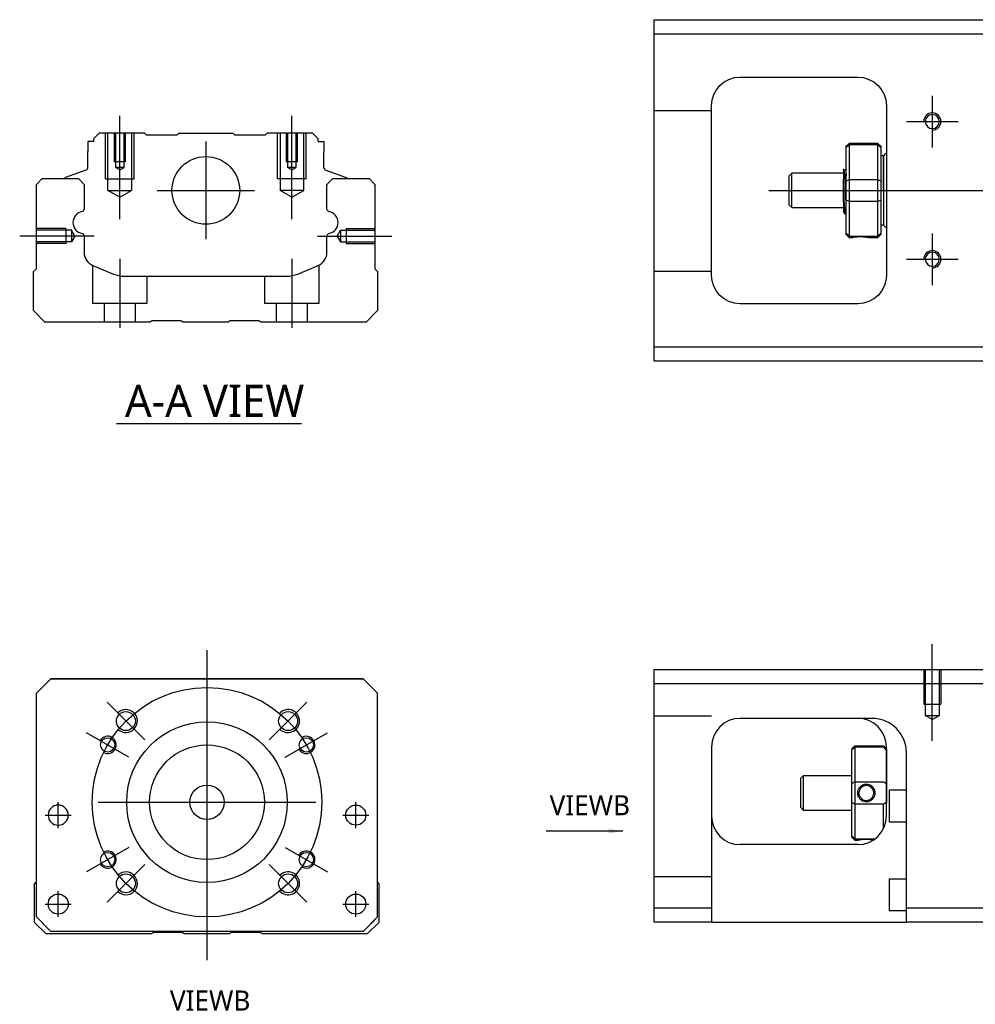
# Model space of a CAD drawing. Header units: millimetres. Extents: x -202 to 3135, y -1537 to 860.
# Tile 3 of 34: x -177 to -11, y -1262 to -1091. Entities that reach past the tile are written whole.
import ezdxf
from ezdxf.lldxf.tags import DXFTag

# ---------------------------------------------------------------- set-up
doc = ezdxf.new("R2010")
doc.units = ezdxf.units.MM
doc.layers.get('0').update_dxf_attribs({"linetype": 'CONTINUOUS'})
doc.styles.add('CHN', font='Microsoft JhengHei.ttf')
doc.styles.add('DIM-7', font='SIMPLEX.shx', dxfattribs={"width": 0.7, "bigfont": 'chineset.shx'})
tags = doc.linetypes.add('DASHED', pattern=[25.72, 12.86, -12.86]).pattern_tags.tags
tags[6:7] = [DXFTag(74, 4), DXFTag(75, 0), DXFTag(340, '0'), DXFTag(46, 0.0), DXFTag(50, 0.0), DXFTag(44, 0.0), DXFTag(45, 0.0)]
tags[4:5] = [DXFTag(74, 4), DXFTag(75, 0), DXFTag(340, '0'), DXFTag(46, 0.0), DXFTag(50, 0.0), DXFTag(44, 0.0), DXFTag(45, 0.0)]
doc.dimstyles.new('CNS', dxfattribs={"dimtxt": 3.5, "dimasz": 2.5, "dimexe": 1, "dimexo": 1, "dimgap": 1, "dimtad": 1, "dimdsep": 46, "dimtxsty": 'DIM-7', "dimcen": 0.09, "dimclrd": 4, "dimclre": 4, "dimclrt": 1, "dimadec": 0, "dimazin": 0, "dimtfac": 1, "dimtmove": 0, "dimatfit": 3, "dimfxl": 1, "dimtvp": 0.971429, "dimtolj": 1, "dimarcsym": 0})

msp = doc.modelspace()

# ---------------------------------------------------------------- linework, layer by layer
at = {"linetype": 'Continuous'}
for p, q in [((-66.72, -1093.03), (-66.72, -1090.53)), ((-66.72, -1090.53), (-7.72, -1090.53)), ((-7.72, -1093.03), (-66.72, -1093.03)), ((-66.72, -1147.53), (-66.72, -1093.03)), ((-51.72, -1100.53), (-31.22, -1100.53)), ((-56.72, -1135.03), (-56.72, -1105.53)), ((-26.22, -1105.53), (-26.22, -1135.03)), ((-165.45, -1111.78), (-165.45, -1113.48)), ((-164.45, -1111.78), (-165.45, -1111.78)), ((-163.45, -1110.28), (-164.45, -1111.28)), ((-164.45, -1111.28), (-164.45, -1111.78)), ((-155.57, -1110.28), (-163.45, -1110.28)), ((-155.27, -1110.58), (-155.57, -1110.28)), ((-155.27, -1110.58), (-149.87, -1110.58)), ((-149.87, -1110.58), (-149.57, -1110.28)), ((-149.57, -1110.28), (-140.17, -1110.28)), ((-139.87, -1110.58), (-140.17, -1110.28)), ((-139.87, -1110.58), (-134.47, -1110.58)), ((-134.17, -1110.28), (-134.47, -1110.58)), ((-126.3, -1110.28), (-134.17, -1110.28)), ((-125.3, -1111.28), (-126.3, -1110.28)), ((-125.3, -1111.78), (-125.3, -1111.28)), ((-125.3, -1111.78), (-124.3, -1111.78)), ((-124.3, -1111.78), (-124.3, -1113.48)), ((-165.45, -1116.28), (-165.45, -1113.48)), ((-124.3, -1116.28), (-124.3, -1113.48)), ((-32.72, -1112.08), (-33.22, -1112.58)), ((-33.22, -1112.76), (-33.22, -1112.58)), ((-33.22, -1118.6), (-33.22, -1112.76)), ((-27.72, -1112.08), (-32.72, -1112.08)), ((-32.72, -1112.08), (-32.72, -1112.31)), ((-32.72, -1112.31), (-32.72, -1118.35)), ((-27.72, -1112.31), (-32.72, -1112.31)), ((-27.22, -1112.58), (-27.72, -1112.08)), ((-27.72, -1112.31), (-27.72, -1112.08)), ((-27.72, -1118.35), (-27.72, -1112.31)), ((-27.22, -1112.58), (-27.22, -1112.76)), ((-27.22, -1112.76), (-27.22, -1118.6)), ((-26.72, -1114.28), (-27.22, -1114.28)), ((-26.72, -1120.28), (-26.72, -1114.28)), ((-26.72, -1114.38), (-26.72, -1126.18)), ((-165.78, -1116.75), (-169.35, -1118.04)), ((-123.97, -1116.75), (-120.39, -1118.04)), ((-33.34, -1116.78), (-33.59, -1116.78)), ((-174.42, -1119.23), (-173.42, -1118.23)), ((-173.42, -1118.23), (-167.09, -1118.23)), ((-169.48, -1118.2), (-169.49, -1118.23)), ((-167.09, -1118.23), (-166.09, -1119.23)), ((-123.75, -1119.23), (-122.75, -1118.23)), ((-122.75, -1118.23), (-116.42, -1118.23)), ((-120.26, -1118.2), (-120.26, -1118.23)), ((-116.42, -1118.23), (-115.42, -1119.23)), ((-42.72, -1117.28), (-43.22, -1117.78)), ((-43.22, -1117.78), (-43.22, -1117.78)), ((-43.22, -1117.78), (-43.22, -1122.78)), ((-33.72, -1117.28), (-42.72, -1117.28)), ((-42.72, -1123.28), (-42.72, -1117.28)), ((-33.72, -1122.26), (-33.72, -1118.31)), ((-33.22, -1120.28), (-33.22, -1118.6)), ((-32.72, -1118.35), (-32.72, -1120.28)), ((-32.72, -1118.35), (-27.72, -1118.35)), ((-27.72, -1120.28), (-27.72, -1118.35)), ((-27.22, -1118.6), (-27.22, -1121.96)), ((-174.42, -1133.93), (-174.42, -1119.23)), ((-166.09, -1119.23), (-166.09, -1123.51)), ((-123.75, -1123.51), (-123.75, -1119.23)), ((-115.42, -1119.23), (-115.42, -1133.93)), ((-33.22, -1121.96), (-33.22, -1120.28)), ((-32.72, -1120.28), (-32.72, -1122.21)), ((-27.72, -1122.21), (-27.72, -1120.28)), ((-26.72, -1120.28), (-26.72, -1126.28)), ((-33.22, -1127.79), (-33.22, -1121.96)), ((-27.22, -1121.96), (-27.22, -1127.79)), ((-43.22, -1122.78), (-42.72, -1123.28)), ((-42.72, -1123.28), (-33.72, -1123.28)), ((-32.72, -1122.21), (-32.72, -1128.25)), ((-27.72, -1122.21), (-32.72, -1122.21)), ((-27.72, -1128.25), (-27.72, -1122.21)), ((-33.55, -1124.28), (-33.39, -1124.28)), ((-27.22, -1126.28), (-26.72, -1126.28)), ((-166.09, -1128.24), (-166.09, -1131.06)), ((-123.75, -1131.06), (-123.75, -1128.24)), ((-33.22, -1127.98), (-33.22, -1127.79)), ((-33.22, -1127.98), (-32.72, -1128.48)), ((-32.72, -1128.25), (-32.72, -1128.48)), ((-32.72, -1128.25), (-27.72, -1128.25)), ((-32.72, -1128.48), (-32.22, -1128.48)), ((-29.21, -1128.48), (-27.72, -1128.48)), ((-27.72, -1128.48), (-27.22, -1127.98)), ((-27.72, -1128.48), (-27.72, -1128.25)), ((-27.22, -1127.79), (-27.22, -1127.98)), ((-174.92, -1134.43), (-174.42, -1133.93)), ((-164.55, -1133.37), (-160.99, -1134.85)), ((-128.85, -1134.85), (-125.29, -1133.37)), ((-115.42, -1133.93), (-114.92, -1134.43)), ((-174.92, -1141.23), (-174.92, -1134.43)), ((-159.07, -1135.23), (-130.77, -1135.23)), ((-114.92, -1134.43), (-114.92, -1141.23)), ((-31.22, -1140.03), (-51.72, -1140.03)), ((-172.92, -1143.23), (-174.92, -1141.23)), ((-114.92, -1141.23), (-116.92, -1143.23)), ((-154.57, -1143.23), (-172.92, -1143.23)), ((-154.22, -1142.98), (-154.57, -1143.23)), ((-149.22, -1142.98), (-154.22, -1142.98)), ((-148.87, -1143.23), (-149.22, -1142.98)), ((-140.97, -1143.23), (-148.87, -1143.23)), ((-140.62, -1142.98), (-140.97, -1143.23)), ((-135.62, -1142.98), (-140.62, -1142.98)), ((-135.27, -1143.23), (-135.62, -1142.98)), ((-116.92, -1143.23), (-135.27, -1143.23)), ((-66.72, -1150.03), (-66.72, -1147.53)), ((-66.72, -1147.53), (-7.72, -1147.53)), ((-7.72, -1150.03), (-66.72, -1150.03)), ((-66.72, -1206.29), (-66.72, -1203.79)), ((-66.72, -1203.79), (-7.72, -1203.79)), ((-174.42, -1207.9), (-171.92, -1205.4)), ((-171.92, -1205.4), (-174.42, -1207.9)), ((-171.92, -1205.4), (-117.42, -1205.4)), ((-117.42, -1205.4), (-171.92, -1205.4)), ((-117.42, -1205.4), (-114.92, -1207.9)), ((-114.92, -1207.9), (-117.42, -1205.4)), ((-174.42, -1246.9), (-174.42, -1207.9)), ((-114.92, -1246.9), (-114.92, -1207.9)), ((-7.72, -1206.29), (-66.72, -1206.29)), ((-66.72, -1245.29), (-66.72, -1206.29)), ((-28.88, -1212.29), (-51.72, -1212.29)), ((-56.72, -1217.29), (-56.72, -1245.29)), ((-32.22, -1217.59), (-31.72, -1217.09)), ((-32.22, -1217.59), (-32.22, -1217.78)), ((-32.22, -1223.61), (-32.22, -1217.78)), ((-31.72, -1217.09), (-31.72, -1217.32)), ((-31.72, -1217.09), (-26.72, -1217.09)), ((-31.72, -1217.32), (-31.72, -1223.36)), ((-26.72, -1217.32), (-31.72, -1217.32)), ((-26.22, -1217.59), (-26.72, -1217.09)), ((-26.72, -1217.32), (-26.72, -1217.09)), ((-26.22, -1229.29), (-26.22, -1217.29)), ((-26.22, -1217.59), (-26.22, -1217.78)), ((-26.22, -1217.78), (-26.22, -1223.61)), ((-22.72, -1245.29), (-22.72, -1218.29)), ((-40.72, -1222.29), (-41.22, -1222.79)), ((-41.22, -1222.79), (-41.22, -1225.29)), ((-32.22, -1222.29), (-40.72, -1222.29)), ((-40.72, -1222.29), (-40.72, -1228.29)), ((-31.72, -1223.36), (-31.72, -1227.22)), ((-31.72, -1223.36), (-26.72, -1223.36)), ((-32.22, -1226.97), (-32.22, -1223.61)), ((-26.22, -1223.61), (-26.22, -1226.97)), ((-22.72, -1224.79), (-25.72, -1224.79)), ((-25.72, -1224.79), (-25.72, -1230.29)), ((-41.22, -1225.29), (-41.22, -1227.79)), ((-41.22, -1227.79), (-40.72, -1228.29)), ((-40.72, -1228.29), (-32.22, -1228.29)), ((-32.22, -1232.81), (-32.22, -1226.97)), ((-31.72, -1227.22), (-31.72, -1233.26)), ((-26.72, -1227.22), (-31.72, -1227.22)), ((-26.72, -1231.47), (-26.72, -1227.22)), ((-25.72, -1230.29), (-22.72, -1230.29)), ((-32.22, -1232.99), (-32.22, -1232.81)), ((-32.22, -1232.99), (-31.72, -1233.49)), ((-31.72, -1233.26), (-31.72, -1233.49)), ((-31.72, -1233.26), (-28.18, -1233.26)), ((-31.72, -1233.49), (-31.23, -1233.49)), ((-31.22, -1234.29), (-51.72, -1234.29)), ((-22.72, -1240.29), (-25.72, -1240.29)), ((-25.72, -1240.29), (-25.72, -1245.79)), ((-174.72, -1241.05), (-174.42, -1240.76)), ((-174.72, -1247.85), (-174.72, -1241.05)), ((-114.92, -1240.85), (-114.72, -1241.05)), ((-114.72, -1241.05), (-114.72, -1247.85)), ((-66.72, -1245.29), (-56.72, -1245.29)), ((-66.72, -1247.79), (-66.72, -1245.29)), ((-56.72, -1245.29), (-56.72, -1247.79)), ((-22.72, -1247.79), (-22.72, -1245.29)), ((-22.72, -1245.29), (-7.72, -1245.29)), ((-174.42, -1246.9), (-171.92, -1249.4)), ((-117.42, -1249.4), (-114.92, -1246.9)), ((-25.72, -1245.79), (-22.72, -1245.79)), ((-172.72, -1249.85), (-174.72, -1247.85)), ((-171.92, -1249.4), (-173.42, -1247.9)), ((-114.72, -1247.85), (-116.72, -1249.85)), ((-56.72, -1247.79), (-66.72, -1247.79)), ((-56.72, -1247.79), (-22.72, -1247.79)), ((-7.72, -1247.79), (-22.72, -1247.79)), ((-154.37, -1249.85), (-172.72, -1249.85)), ((-171.92, -1249.4), (-171.92, -1249.4)), ((-117.42, -1249.4), (-171.92, -1249.4)), ((-117.42, -1249.4), (-171.92, -1249.4)), ((-154.02, -1249.6), (-154.37, -1249.85)), ((-149.02, -1249.6), (-154.02, -1249.6)), ((-148.67, -1249.85), (-149.02, -1249.6)), ((-140.77, -1249.85), (-148.67, -1249.85)), ((-140.42, -1249.6), (-140.77, -1249.85)), ((-135.42, -1249.6), (-140.42, -1249.6)), ((-135.07, -1249.85), (-135.42, -1249.6)), ((-116.72, -1249.85), (-135.07, -1249.85))]:
    msp.add_line(p, q, dxfattribs=at)
for p, q in [((-18.22, -1103.78), (-18.22, -1112.78)), ((-22.72, -1108.28), (-13.72, -1108.28)), ((-46.72, -1120.28), (66.71, -1120.28)), ((-164.32, -1128.23), (-177.32, -1128.23)), ((-18.22, -1127.78), (-18.22, -1136.78)), ((-22.72, -1132.28), (-13.72, -1132.28)), ((-160.46, -1160.88), (-128.22, -1160.88)), ((-172.86, -1229.15), (-168.36, -1229.15)), ((-172.86, -1229.15), (-168.36, -1229.15)), ((-120.98, -1229.15), (-116.48, -1229.15)), ((-120.98, -1229.15), (-116.48, -1229.15)), ((-172.86, -1244.65), (-168.36, -1244.65)), ((-172.86, -1244.65), (-168.36, -1244.65)), ((-120.98, -1244.65), (-116.48, -1244.65)), ((-120.98, -1244.65), (-116.48, -1244.65))]:
    msp.add_line(p, q)
at = {"linetype": 'DASHED', "ltscale": 0.1}
for p, q in [((-56.72, -1106.42), (-66.72, -1106.42)), ((-162.37, -1118.28), (-162.37, -1110.28)), ((-161.94, -1120.28), (-161.94, -1110.28)), ((-160.87, -1110.28), (-160.87, -1115.28)), ((-160.61, -1110.28), (-160.61, -1116.28)), ((-159.13, -1116.28), (-159.13, -1110.28)), ((-158.87, -1115.28), (-158.87, -1110.28)), ((-157.81, -1110.28), (-157.81, -1120.28)), ((-157.37, -1118.28), (-157.37, -1110.28)), ((-132.37, -1118.28), (-132.37, -1110.28)), ((-131.94, -1110.28), (-131.94, -1120.28)), ((-130.87, -1110.28), (-130.87, -1115.28)), ((-130.61, -1110.28), (-130.61, -1116.28)), ((-129.13, -1116.28), (-129.13, -1110.28)), ((-128.87, -1115.28), (-128.87, -1110.28)), ((-127.81, -1120.28), (-127.81, -1110.28)), ((-127.37, -1118.28), (-127.37, -1110.28)), ((-158.87, -1115.28), (-160.87, -1115.28)), ((-128.87, -1115.28), (-130.87, -1115.28)), ((-159.13, -1116.28), (-160.61, -1116.28)), ((-159.87, -1116.71), (-160.61, -1116.28)), ((-159.87, -1116.71), (-159.13, -1116.28)), ((-129.13, -1116.28), (-130.61, -1116.28)), ((-129.87, -1116.71), (-130.61, -1116.28)), ((-129.87, -1116.71), (-129.13, -1116.28)), ((-162.37, -1118.28), (-157.37, -1118.28)), ((-127.37, -1118.28), (-132.37, -1118.28)), ((-161.94, -1120.28), (-157.81, -1120.28)), ((-159.87, -1121.47), (-161.94, -1120.28)), ((-159.87, -1121.47), (-157.81, -1120.28)), ((-127.81, -1120.28), (-131.94, -1120.28)), ((-129.87, -1121.47), (-131.94, -1120.28)), ((-129.87, -1121.47), (-127.81, -1120.28)), ((-169.29, -1126.93), (-174.29, -1126.93)), ((-168.29, -1127.22), (-174.29, -1127.22)), ((-169.29, -1126.93), (-169.29, -1129.53)), ((-168.29, -1127.22), (-168.29, -1129.24)), ((-167.71, -1128.23), (-168.29, -1127.22)), ((-122, -1128.23), (-121.42, -1127.22)), ((-121.42, -1127.22), (-121.42, -1129.24)), ((-121.42, -1127.22), (-115.42, -1127.22)), ((-120.42, -1126.93), (-120.42, -1129.53)), ((-120.42, -1126.93), (-115.42, -1126.93)), ((-167.71, -1128.23), (-168.29, -1129.24)), ((-122, -1128.23), (-121.42, -1129.24)), ((-168.29, -1129.24), (-174.29, -1129.24)), ((-169.29, -1129.53), (-174.29, -1129.53)), ((-169.29, -1129.31), (-169.29, -1129.35)), ((-121.42, -1129.24), (-115.42, -1129.24)), ((-120.42, -1129.31), (-120.42, -1129.35)), ((-120.42, -1129.53), (-115.42, -1129.53)), ((-164.62, -1133.36), (-164.62, -1139.93)), ((-125.12, -1139.93), (-125.12, -1133.3)), ((-155.12, -1139.93), (-155.12, -1135.23)), ((-134.62, -1135.23), (-134.62, -1139.93)), ((-56.72, -1134.42), (-66.72, -1134.42)), ((-164.62, -1139.93), (-155.12, -1139.93)), ((-162.62, -1139.93), (-162.62, -1143.23)), ((-157.12, -1143.23), (-157.12, -1139.93)), ((-134.62, -1139.93), (-125.12, -1139.93)), ((-132.62, -1139.93), (-132.62, -1143.23)), ((-127.12, -1143.23), (-127.12, -1139.93)), ((-19.72, -1203.79), (-19.72, -1209.79)), ((-19.44, -1203.79), (-19.44, -1211.79)), ((-16.99, -1211.79), (-16.99, -1203.79)), ((-16.72, -1203.79), (-16.72, -1209.79)), ((-19.72, -1209.79), (-16.72, -1209.79)), ((-56.72, -1211.93), (-66.72, -1211.93)), ((-18.22, -1212.49), (-19.44, -1211.78)), ((-19.44, -1211.79), (-16.99, -1211.79)), ((-18.22, -1212.49), (-16.99, -1211.78)), ((-56.72, -1239.93), (-66.72, -1239.93))]:
    msp.add_line(p, q, dxfattribs=at)
at = {"ltscale": 0.1}
for p, q in [((-159.87, -1125.28), (-159.87, -1107.28)), ((-129.87, -1125.28), (-129.87, -1107.28)), ((-125.42, -1128.23), (-112.42, -1128.23)), ((-159.87, -1132.23), (-159.87, -1144.23)), ((-129.87, -1132.23), (-129.87, -1144.23))]:
    msp.add_line(p, q, dxfattribs=at)
at = {"linetype": 'DASHED'}
for p, q in [((-155.27, -1110.58), (-155.27, -1110.58)), ((-134.47, -1110.58), (-134.47, -1110.58)), ((-33.59, -1116.78), (-33.6, -1116.78)), ((-171.92, -1205.4), (-171.92, -1205.4)), ((-155.45, -1205.4), (-157.9, -1205.4)), ((-133.9, -1205.4), (-131.45, -1205.4)), ((-117.42, -1205.4), (-117.42, -1205.4)), ((-174.42, -1207.9), (-174.42, -1207.9)), ((-114.92, -1207.9), (-114.92, -1207.9)), ((-28.72, -1212.29), (-28.88, -1212.29)), ((-172.36, -1229.15), (-172.36, -1229.15)), ((-168.86, -1229.15), (-168.86, -1229.15)), ((-120.48, -1229.15), (-120.48, -1229.15)), ((-116.98, -1229.15), (-116.98, -1229.15)), ((-174.42, -1232.4), (-174.42, -1232.4)), ((-114.92, -1232.4), (-114.92, -1232.4)), ((-172.36, -1244.65), (-172.36, -1244.65)), ((-168.86, -1244.65), (-168.86, -1244.65)), ((-117.42, -1249.4), (-114.92, -1246.9)), ((-114.92, -1246.9), (-115.92, -1247.9)), ((-173.42, -1247.9), (-173.42, -1247.9)), ((-115.92, -1247.9), (-117.42, -1249.4)), ((-115.92, -1247.9), (-115.92, -1247.9)), ((-117.42, -1249.4), (-117.42, -1249.4))]:
    msp.add_line(p, q, dxfattribs=at)
at = {"ltscale": 0.3}
for p, q in [((-144.87, -1111.78), (-144.87, -1128.78)), ((-153.37, -1120.28), (-136.37, -1120.28)), ((-144.67, -1200.4), (-144.67, -1254.4)), ((-155.53, -1216.05), (-162.1, -1209.47)), ((-133.82, -1216.05), (-127.24, -1209.47)), ((-158.31, -1219.03), (-165.67, -1214.78)), ((-131.03, -1219.03), (-123.67, -1214.78)), ((-170.61, -1231.4), (-170.61, -1226.9)), ((-170.61, -1231.4), (-170.61, -1226.9)), ((-163.67, -1226.9), (-125.67, -1226.9)), ((-118.73, -1231.4), (-118.73, -1226.9)), ((-118.73, -1231.4), (-118.73, -1226.9)), ((-158.31, -1234.78), (-165.67, -1239.03)), ((-131.03, -1234.78), (-123.67, -1239.03)), ((-155.53, -1237.76), (-162.1, -1244.33)), ((-133.82, -1237.76), (-127.24, -1244.33)), ((-170.61, -1246.9), (-170.61, -1242.4)), ((-170.61, -1246.9), (-170.61, -1242.4)), ((-118.73, -1246.9), (-118.73, -1242.4)), ((-118.73, -1246.9), (-118.73, -1242.4))]:
    msp.add_line(p, q, dxfattribs=at)
at = {"ltscale": 0.5}
msp.add_line((-18.22, -1216.21), (-18.22, -1199.38), dxfattribs=at)
at = {"linetype": 'Continuous', "extrusion": (0, 0, -1)}
for centre, radius in [((18.22, -1108.28), 1.22), ((18.22, -1132.28), 1.22), ((170.61, -1229.15), 1.75)]:
    msp.add_circle(centre, radius, dxfattribs=at)
at = {"linetype": 'Continuous'}
for centre, radius in [((-144.87, -1120.28), 5.9), ((-158.81, -1212.76), 1.65), ((-130.53, -1212.76), 1.65), ((-144.67, -1226.9), 14), ((-161.99, -1216.9), 1.25), ((-127.35, -1216.9), 1.25), ((-144.67, -1226.9), 10), ((-144.67, -1226.9), 3), ((-118.73, -1229.15), 1.75), ((-161.99, -1236.9), 1.25), ((-127.35, -1236.9), 1.25), ((-158.81, -1241.04), 1.65), ((-130.53, -1241.04), 1.65), ((-170.61, -1244.65), 1.75), ((-118.73, -1244.65), 1.75)]:
    msp.add_circle(centre, radius, dxfattribs=at)
at = {"ltscale": 0.3}
msp.add_circle((-144.67, -1226.9), 20, dxfattribs=at)
at = {"linetype": 'Continuous', "extrusion": (0, 0, -1)}
for centre, radius, start, end in [((51.72, -1105.53), 5, 0, 90), ((31.22, -1105.53), 5, 90, 180), ((165.95, -1116.28), 0.5, 180, 250.1017), ((120.46, -1118.23), 0.2, 109.8983, 172.0917), ((166.59, -1123.51), 0.5, 180, 249.8105), ((123.25, -1123.51), 0.5, 290.1895, 0), ((166.59, -1128.24), 0.5, 110.1895, 180), ((123.25, -1128.24), 0.5, 0, 69.8105), ((51.72, -1135.03), 5, 270, 0), ((31.22, -1135.03), 5, 180, 270)]:
    msp.add_arc(centre, radius, start, end, dxfattribs=at)
for centre, radius, start, end in [((-18.22, -1108.28), 1.5, 270, 180), ((-18.22, -1132.28), 1.5, 270, 180), ((-158.81, -1212.76), 2, 227.8658, 135), ((-130.53, -1212.76), 2, 225, 137.8658), ((-161.99, -1216.9), 1.5, 242.1491, 150), ((-127.35, -1216.9), 1.5, 210, 122.1491), ((-161.99, -1236.9), 1.5, 210, 117.8509), ((-127.35, -1236.9), 1.5, 237.8509, 150), ((-158.81, -1241.04), 2, 225, 132.134), ((-130.53, -1241.04), 2, 222.1342, 135)]:
    msp.add_arc(centre, radius, start, end)
at = {"linetype": 'Continuous'}
for centre, radius, start, end in [((-26.22, -1114.38), 0.5, 90, 180), ((-123.8, -1116.28), 0.5, 180, 250.1017), ((-169.28, -1118.23), 0.2, 109.8983, 172.0917), ((-166.1, -1125.88), 1.93, 99.5288, 260.4712), ((-123.74, -1125.88), 1.93, 279.5288, 80.4712), ((-26.22, -1126.18), 0.5, 180, 270), ((-163.59, -1131.06), 2.5, 180, 247.4572), ((-126.25, -1131.06), 2.5, 292.5428, 0), ((-159.07, -1130.23), 5, 247.4572, 270), ((-130.77, -1130.23), 5, 270, 292.5428), ((-51.72, -1217.29), 5, 90, 180), ((-31.22, -1217.29), 5, 0, 90), ((-51.72, -1229.29), 5, 180, 270), ((-31.22, -1229.29), 5, 270, 0)]:
    msp.add_arc(centre, radius, start, end, dxfattribs=at)
at = {"linetype": 'DASHED'}
msp.add_arc((-28.72, -1218.29), 6, 0, 90, dxfattribs=at)
at = {"linetype": 'Continuous'}
msp.add_ellipse((-28.72, -1218.29), major_axis=(4.24, 4.24), ratio=1, start_param=5.497787, end_param=7.068583, dxfattribs=at)
for points, degree in [([(-33.22, -1112.76), (-33.05, -1112.61), (-32.89, -1112.46), (-32.72, -1112.31)], 3), ([(-27.72, -1112.31), (-27.55, -1112.46), (-27.39, -1112.61), (-27.22, -1112.76)], 3), ([(-33.58, -1116.79), (-33.7, -1116.58)], 1), ([(-33.22, -1116.56), (-33.28, -1116.67), (-33.35, -1116.78)], 2), ([(-33.22, -1118.6), (-33.05, -1118.52), (-32.89, -1118.43), (-32.72, -1118.35)], 3), ([(-27.72, -1118.35), (-27.55, -1118.43), (-27.39, -1118.52), (-27.22, -1118.6)], 3), ([(-32.72, -1122.21), (-32.89, -1122.12), (-33.05, -1122.04), (-33.22, -1121.96)], 3), ([(-27.72, -1122.21), (-27.55, -1122.12), (-27.39, -1122.04), (-27.22, -1121.96)], 3), ([(-33.73, -1123.98), (-33.65, -1124.13), (-33.56, -1124.28)], 2), ([(-33.38, -1124.28), (-33.3, -1124.14), (-33.22, -1124)], 2), ([(-32.72, -1128.25), (-32.89, -1128.1), (-33.05, -1127.95), (-33.22, -1127.79)], 3), ([(-27.72, -1128.25), (-27.55, -1128.1), (-27.39, -1127.95), (-27.22, -1127.79)], 3), ([(-28.72, -1212.29), (-28.77, -1212.29), (-28.82, -1212.29), (-28.88, -1212.29)], 3), ([(-31.72, -1217.32), (-31.89, -1217.47), (-32.05, -1217.62), (-32.22, -1217.78)], 3), ([(-26.72, -1217.32), (-26.55, -1217.47), (-26.39, -1217.62), (-26.22, -1217.78)], 3), ([(-31.72, -1223.36), (-31.89, -1223.45), (-32.05, -1223.53), (-32.22, -1223.61)], 3), ([(-26.72, -1223.36), (-26.55, -1223.45), (-26.39, -1223.53), (-26.22, -1223.61)], 3), ([(-31.72, -1227.22), (-31.89, -1227.14), (-32.05, -1227.05), (-32.22, -1226.97)], 3), ([(-26.22, -1226.97), (-26.39, -1227.05), (-26.55, -1227.14), (-26.72, -1227.22)], 3), ([(-31.72, -1233.26), (-31.89, -1233.11), (-32.05, -1232.96), (-32.22, -1232.81)], 3)]:
    msp.add_open_spline(points, degree=degree, dxfattribs=at)
for points, knots in [([(-33.72, -1116.57), (-33.72, -1116.6), (-33.72, -1116.69), (-33.72, -1117.01), (-33.72, -1117.24), (-33.72, -1117.76), (-33.72, -1118.02), (-33.72, -1118.31)], [0, 0, 0, 0, 0.341605, 0.341605, 0.709042, 0.709042, 1, 1, 1, 1]), ([(-33.22, -1122.79), (-33.24, -1122.53), (-33.26, -1122.21), (-33.29, -1121.53), (-33.31, -1121.14), (-33.34, -1120.36), (-33.36, -1119.96), (-33.4, -1119.19), (-33.42, -1118.82), (-33.45, -1118.14), (-33.47, -1117.84), (-33.5, -1117.34), (-33.52, -1117.14), (-33.56, -1116.88), (-33.57, -1116.81), (-33.58, -1116.79)], [0, 0, 0, 0, 0.142488, 0.142488, 0.289539, 0.289539, 0.436554, 0.436554, 0.583581, 0.583581, 0.730615, 0.730615, 0.877631, 0.877631, 1, 1, 1, 1]), ([(-33.34, -1116.78), (-33.33, -1116.78), (-33.31, -1116.83), (-33.27, -1117.05), (-33.26, -1117.23), (-33.23, -1117.55), (-33.23, -1117.65), (-33.22, -1117.76)], [0, 0, 0, 0, 0.388824, 0.388824, 0.829994, 0.829994, 1, 1, 1, 1]), ([(-33.38, -1124.28), (-33.39, -1124.28), (-33.4, -1124.27), (-33.42, -1124.19), (-33.44, -1124.05), (-33.48, -1123.65), (-33.49, -1123.38), (-33.53, -1122.73), (-33.55, -1122.35), (-33.59, -1121.54), (-33.6, -1121.09), (-33.64, -1120.2), (-33.66, -1119.74), (-33.69, -1118.96), (-33.71, -1118.62), (-33.72, -1118.31)], [0, 0, 0, 0, 0.062674, 0.062674, 0.22432, 0.22432, 0.386002, 0.386002, 0.547651, 0.547651, 0.70934, 0.70934, 0.870988, 0.870988, 1, 1, 1, 1]), ([(-33.72, -1122.26), (-33.72, -1122.63), (-33.72, -1122.97), (-33.72, -1123.49), (-33.72, -1123.69), (-33.72, -1123.94), (-33.72, -1124), (-33.72, -1124)], [0, 0, 0, 0, 0.355488, 0.355488, 0.70353, 0.70353, 1, 1, 1, 1]), ([(-33.72, -1122.26), (-33.7, -1122.65), (-33.69, -1123.01), (-33.65, -1123.59), (-33.63, -1123.83), (-33.59, -1124.16), (-33.58, -1124.26), (-33.56, -1124.28), (-33.56, -1124.28), (-33.55, -1124.28)], [0, 0, 0, 0, 0.320659, 0.320659, 0.641321, 0.641321, 0.962057, 0.962057, 1, 1, 1, 1]), ([(-32.22, -1128.48), (-32.22, -1128.48), (-32.19, -1128.47), (-32.08, -1128.45), (-32, -1128.44), (-31.78, -1128.4), (-31.64, -1128.39), (-31.35, -1128.36), (-31.19, -1128.34), (-30.86, -1128.33), (-30.69, -1128.33), (-30.36, -1128.34), (-30.21, -1128.35), (-29.92, -1128.37), (-29.78, -1128.39), (-29.55, -1128.42), (-29.45, -1128.44), (-29.3, -1128.46), (-29.25, -1128.47), (-29.22, -1128.48), (-29.21, -1128.48), (-29.21, -1128.48)], [0, 0, 0, 0, 0.109357, 0.109357, 0.21915, 0.21915, 0.330451, 0.330451, 0.436162, 0.436162, 0.542186, 0.542186, 0.640015, 0.640015, 0.743853, 0.743853, 0.849113, 0.849113, 0.958413, 0.958413, 1, 1, 1, 1]), ([(-31.23, -1225.29), (-31.23, -1225.12), (-31.2, -1224.94), (-31.08, -1224.61), (-31, -1224.45), (-30.78, -1224.17), (-30.64, -1224.05), (-30.35, -1223.87), (-30.19, -1223.81), (-29.86, -1223.73), (-29.69, -1223.73), (-29.36, -1223.77), (-29.21, -1223.82), (-28.92, -1223.96), (-28.78, -1224.06), (-28.55, -1224.3), (-28.45, -1224.44), (-28.3, -1224.75), (-28.25, -1224.92), (-28.22, -1225.16), (-28.21, -1225.22), (-28.21, -1225.29)], [0, 0, 0, 0, 0.109357, 0.109357, 0.21915, 0.21915, 0.330451, 0.330451, 0.436162, 0.436162, 0.542186, 0.542186, 0.640015, 0.640015, 0.743853, 0.743853, 0.849113, 0.849113, 0.958413, 0.958413, 1, 1, 1, 1]), ([(-28.42, -1225.29), (-28.42, -1225.17), (-28.44, -1225.04), (-28.51, -1224.79), (-28.58, -1224.66), (-28.74, -1224.42), (-28.84, -1224.32), (-29.08, -1224.15), (-29.22, -1224.08), (-29.5, -1224), (-29.65, -1223.99), (-29.93, -1224), (-30.08, -1224.03), (-30.34, -1224.14), (-30.46, -1224.22), (-30.68, -1224.4), (-30.78, -1224.52), (-30.92, -1224.77), (-30.97, -1224.91), (-31.01, -1225.14), (-31.02, -1225.21), (-31.02, -1225.29)], [0, 0, 0, 0, 0.090081, 0.090081, 0.195216, 0.195216, 0.30186, 0.30186, 0.410211, 0.410211, 0.517617, 0.517617, 0.621981, 0.621981, 0.727419, 0.727419, 0.835017, 0.835017, 0.943332, 0.943332, 1, 1, 1, 1]), ([(-28.21, -1225.29), (-28.21, -1225.47), (-28.24, -1225.64), (-28.36, -1225.98), (-28.44, -1226.13), (-28.66, -1226.41), (-28.8, -1226.53), (-29.09, -1226.71), (-29.25, -1226.78), (-29.58, -1226.85), (-29.76, -1226.86), (-30.08, -1226.81), (-30.23, -1226.76), (-30.52, -1226.62), (-30.66, -1226.52), (-30.89, -1226.28), (-30.99, -1226.14), (-31.14, -1225.84), (-31.19, -1225.66), (-31.22, -1225.42), (-31.23, -1225.36), (-31.23, -1225.29)], [0, 0, 0, 0, 0.109681, 0.109681, 0.219848, 0.219848, 0.331471, 0.331471, 0.436803, 0.436803, 0.542595, 0.542595, 0.640477, 0.640477, 0.744315, 0.744315, 0.8492, 0.8492, 0.95844, 0.95844, 1, 1, 1, 1]), ([(-31.02, -1225.29), (-31.02, -1225.41), (-31, -1225.54), (-30.93, -1225.79), (-30.86, -1225.92), (-30.7, -1226.16), (-30.6, -1226.26), (-30.36, -1226.43), (-30.22, -1226.5), (-29.94, -1226.58), (-29.79, -1226.6), (-29.51, -1226.58), (-29.37, -1226.55), (-29.1, -1226.44), (-28.98, -1226.37), (-28.76, -1226.18), (-28.66, -1226.06), (-28.52, -1225.81), (-28.47, -1225.67), (-28.43, -1225.45), (-28.42, -1225.37), (-28.42, -1225.29)], [0, 0, 0, 0, 0.090082, 0.090082, 0.19511, 0.19511, 0.301651, 0.301651, 0.410013, 0.410013, 0.517402, 0.517402, 0.621792, 0.621792, 0.727238, 0.727238, 0.834796, 0.834796, 0.943135, 0.943135, 1, 1, 1, 1]), ([(-31.23, -1233.49), (-31.23, -1233.49), (-31.2, -1233.49), (-31.08, -1233.46), (-31, -1233.45), (-30.78, -1233.42), (-30.64, -1233.4), (-30.35, -1233.37), (-30.19, -1233.36), (-29.86, -1233.34), (-29.68, -1233.34), (-29.36, -1233.35), (-29.21, -1233.36), (-28.92, -1233.38), (-28.78, -1233.4), (-28.58, -1233.43), (-28.51, -1233.44), (-28.44, -1233.45)], [0, 0, 0, 0, 0.1096809, 0.1096809, 0.2198481, 0.2198481, 0.3314707, 0.3314707, 0.4368026, 0.4368026, 0.542595, 0.542595, 0.6404774, 0.6404774, 0.7443154, 0.7443154, 0.8201607, 0.8201607, 0.8201607, 0.8201607])]:
    msp.add_open_spline(points, degree=3, knots=knots, dxfattribs=at)
at = {"linetype": 'DASHED'}
for points, degree in [([(-33.35, -1116.78), (-33.35, -1116.78), (-33.35, -1116.79)], 2), ([(-32.22, -1128.48), (-32.21, -1128.46)], 1)]:
    msp.add_open_spline(points, degree=degree, dxfattribs=at)

# ---------------------------------------------------------------- texts
at = {"style": 'CHN'}
for s, insert, char_height, attachment_point in [('A-A VIEW', (-158.97, -1156.94), 5.6, 4), ('VIEWB', (-70.92, -1229.17), 3.5, 9), ('VIEWB', (-137.11, -1263.21), 3.5, 9)]:
    msp.add_mtext(s, dxfattribs=dict(at, insert=insert, char_height=char_height, attachment_point=attachment_point))

# ---------------------------------------------------------------- leaders
msp.add_leader([(-72.17, -1231.94), (-85.53, -1231.94)], dimstyle='CNS', override={"dimtxt": 7.5, "dimgap": 1, "dimtad": 1, "dimtxsty": 'CHN'})

doc.saveas('drawing.dxf')
